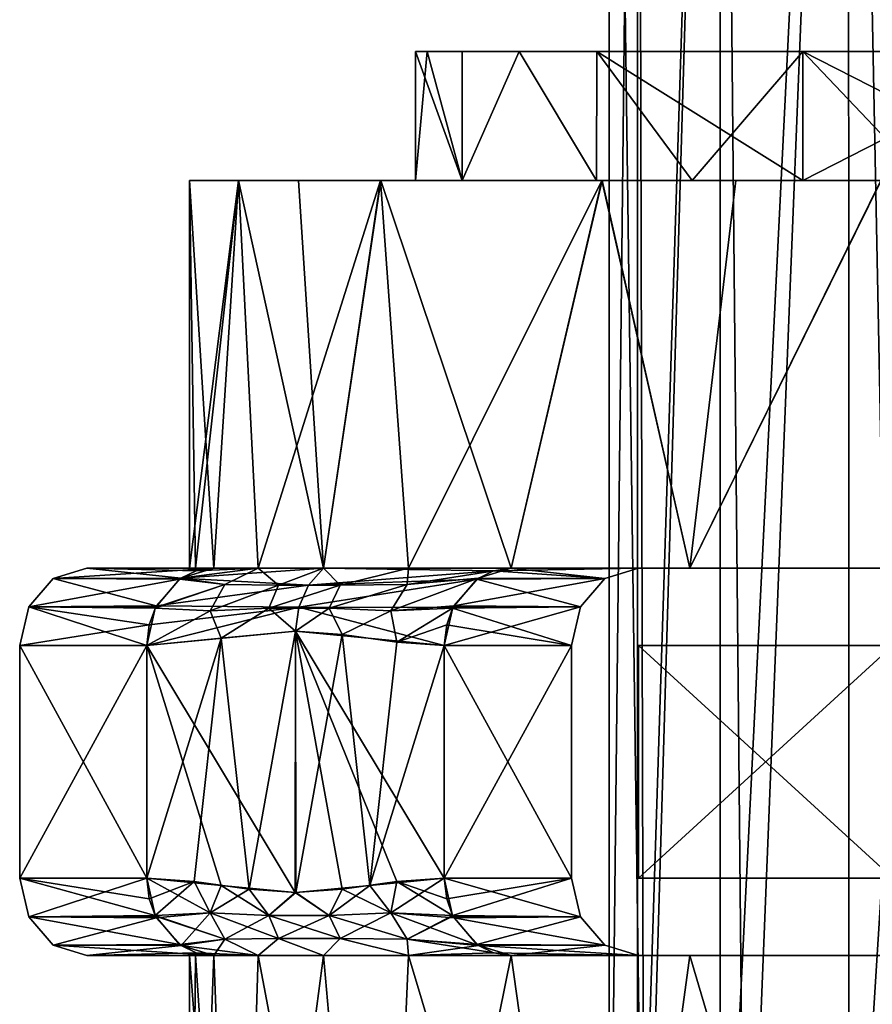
# Model space of a CAD drawing. Header units: millimetres. Extents: x -75 to 75, y -76 to 2.
# Tile 8 of 28: x -9.06 to -2.46, y -68.88 to -61.25. Entities that reach past the tile are written whole.
import ezdxf

# ---------------------------------------------------------------- set-up
doc = ezdxf.new("R2010")
doc.units = ezdxf.units.MM
doc.header["$LTSCALE"] = 65.185185
for name, color, linetype in [('100', 7, 'CONTINUOUS'), ('101', 7, 'CONTINUOUS'), ('102', 7, 'CONTINUOUS'), ('55', 7, 'CONTINUOUS'), ('56', 7, 'CONTINUOUS'), ('57', 7, 'CONTINUOUS'), ('58', 7, 'CONTINUOUS'), ('59', 7, 'CONTINUOUS'), ('60', 7, 'CONTINUOUS'), ('61', 7, 'CONTINUOUS'), ('62', 7, 'CONTINUOUS'), ('65', 7, 'CONTINUOUS'), ('66', 7, 'CONTINUOUS'), ('73', 7, 'CONTINUOUS'), ('74', 7, 'CONTINUOUS'), ('90', 7, 'CONTINUOUS'), ('91', 7, 'CONTINUOUS'), ('92', 7, 'CONTINUOUS'), ('93', 7, 'CONTINUOUS'), ('95', 7, 'CONTINUOUS'), ('96', 7, 'CONTINUOUS'), ('97', 7, 'CONTINUOUS'), ('98', 7, 'CONTINUOUS'), ('99', 7, 'CONTINUOUS')]:
    doc.layers.add(name, color=color, linetype=linetype)

msp = doc.modelspace()

# ---------------------------------------------------------------- linework, layer by layer
at = {"layer": '100', "color": 161, "linetype": 'Continuous', "true_color": 0x739eff}
for points in [[(-5.2572, -65.5, 23.8058), (-4.5322, -65.5804, 21.95), (-5.5127, -65.5775, 23.6583), (-5.2572, -65.5, 23.8058)], [(-4.5322, -65.5804, 21.95), (-5.2572, -65.5, 23.8058), (-4.2724, -65.5, 22.1), (-4.5322, -65.5804, 21.95)], [(-5.5127, -65.5775, 23.6583), (-4.5322, -65.5804, 21.95), (-5.7036, -65.7928, 23.5481), (-5.5127, -65.5775, 23.6583)], [(-4.5322, -65.5804, 21.95), (-4.7224, -65.8, 21.8402), (-5.7036, -65.7928, 23.5481), (-4.5322, -65.5804, 21.95)], [(-5.7121, -65.8099, 23.5432), (-4.792, -66.1, 21.8), (-5.7579, -65.9395, 23.5167), (-5.7121, -65.8099, 23.5432)], [(-5.7036, -65.7928, 23.5481), (-4.7224, -65.8, 21.8402), (-5.7121, -65.8099, 23.5432), (-5.7036, -65.7928, 23.5481)], [(-4.7224, -65.8, 21.8402), (-4.792, -66.1, 21.8), (-5.7121, -65.8099, 23.5432), (-4.7224, -65.8, 21.8402)], [(-4.792, -66.1, 21.8), (-5.7768, -66.1, 23.5058), (-5.7579, -65.9395, 23.5167), (-4.792, -66.1, 21.8)]]:
    msp.add_3dface(points, dxfattribs=at)
at = {"layer": '101', "color": 161, "linetype": 'Continuous', "true_color": 0x739eff}
for points in [[(-7.8154, -65.5775, 27.6467), (-7.2178, -65.5, 26.6776), (-7.4765, -65.6271, 26.8154), (-7.8154, -65.5775, 27.6467)], [(-7.6989, -65.5219, 27.714), (-7.2178, -65.5, 26.6776), (-7.8154, -65.5775, 27.6467), (-7.6989, -65.5219, 27.714)], [(-7.5599, -65.5, 27.7942), (-7.2178, -65.5, 26.6776), (-7.6989, -65.5219, 27.714), (-7.5599, -65.5, 27.7942)], [(-7.4765, -65.6271, 26.8154), (-7.2178, -65.5, 26.6776), (-7.059, -65.6332, 25.9738), (-7.4765, -65.6271, 26.8154)], [(-7.2178, -65.5, 26.6776), (-6.7117, -65.5, 25.625), (-7.059, -65.6332, 25.9738), (-7.2178, -65.5, 26.6776)], [(-7.059, -65.6332, 25.9738), (-6.7117, -65.5, 25.625), (-6.5832, -65.6332, 25.1497), (-7.059, -65.6332, 25.9738)], [(-6.7117, -65.5, 25.625), (-6.0532, -65.5, 24.6604), (-6.5832, -65.6332, 25.1497), (-6.7117, -65.5, 25.625)], [(-6.5832, -65.6332, 25.1497), (-6.0532, -65.5, 24.6604), (-6.0631, -65.6271, 24.3674), (-6.5832, -65.6332, 25.1497)], [(-5.2572, -65.5, 23.8058), (-5.5127, -65.5775, 23.6583), (-6.0631, -65.6271, 24.3674), (-5.2572, -65.5, 23.8058)], [(-6.0532, -65.5, 24.6604), (-5.2572, -65.5, 23.8058), (-6.0631, -65.6271, 24.3674), (-6.0532, -65.5, 24.6604)], [(-8.0125, -65.8052, 27.5329), (-7.4765, -65.6271, 26.8154), (-8.0148, -65.81, 27.5316), (-8.0125, -65.8052, 27.5329)], [(-8.0148, -65.81, 27.5316), (-7.4765, -65.6271, 26.8154), (-7.5886, -65.8302, 26.7335), (-8.0148, -65.81, 27.5316)], [(-7.826, -65.5846, 27.6406), (-7.4765, -65.6271, 26.8154), (-8.0125, -65.8052, 27.5329), (-7.826, -65.5846, 27.6406)], [(-7.8154, -65.5775, 27.6467), (-7.4765, -65.6271, 26.8154), (-7.826, -65.5846, 27.6406), (-7.8154, -65.5775, 27.6467)], [(-7.4765, -65.6271, 26.8154), (-7.059, -65.6332, 25.9738), (-7.5886, -65.8302, 26.7335), (-7.4765, -65.6271, 26.8154)], [(-6.6677, -65.8097, 25.1094), (-6.0631, -65.6271, 24.3674), (-6.1901, -65.8302, 24.3113), (-6.6677, -65.8097, 25.1094)], [(-6.5832, -65.6332, 25.1497), (-6.0631, -65.6271, 24.3674), (-6.6677, -65.8097, 25.1094), (-6.5832, -65.6332, 25.1497)], [(-5.5127, -65.5775, 23.6583), (-5.7036, -65.7928, 23.5481), (-6.1901, -65.8302, 24.3113), (-5.5127, -65.5775, 23.6583)], [(-6.0631, -65.6271, 24.3674), (-5.5127, -65.5775, 23.6583), (-6.1901, -65.8302, 24.3113), (-6.0631, -65.6271, 24.3674)], [(-7.5886, -65.8302, 26.7335), (-7.059, -65.6332, 25.9738), (-7.1361, -65.8097, 25.9208), (-7.5886, -65.8302, 26.7335)], [(-7.059, -65.6332, 25.9738), (-6.5832, -65.6332, 25.1497), (-7.1361, -65.8097, 25.9208), (-7.059, -65.6332, 25.9738)], [(-7.1361, -65.8097, 25.9208), (-6.5832, -65.6332, 25.1497), (-6.6677, -65.8097, 25.1094), (-7.1361, -65.8097, 25.9208)], [(-8.0796, -66.1, 27.4942), (-8.0148, -65.81, 27.5316), (-7.5886, -65.8302, 26.7335), (-8.0796, -66.1, 27.4942)], [(-7.5029, -66.0435, 26.4953), (-8.0796, -66.1, 27.4942), (-7.5886, -65.8302, 26.7335), (-7.5029, -66.0435, 26.4953)], [(-7.5029, -66.0435, 26.4953), (-7.5886, -65.8302, 26.7335), (-7.1361, -65.8097, 25.9208), (-7.5029, -66.0435, 26.4953)], [(-6.9296, -65.9874, 25.5025), (-7.5029, -66.0435, 26.4953), (-7.1361, -65.8097, 25.9208), (-6.9296, -65.9874, 25.5025)], [(-6.9296, -65.9874, 25.5025), (-7.1361, -65.8097, 25.9208), (-6.6677, -65.8097, 25.1094), (-6.9296, -65.9874, 25.5025)], [(-6.5679, -66.0137, 24.8759), (-6.9296, -65.9874, 25.5025), (-6.6677, -65.8097, 25.1094), (-6.5679, -66.0137, 24.8759)], [(-6.5679, -66.0137, 24.8759), (-6.6677, -65.8097, 25.1094), (-6.1901, -65.8302, 24.3113), (-6.5679, -66.0137, 24.8759)], [(-6.1431, -66.0732, 24.1401), (-6.5679, -66.0137, 24.8759), (-6.1901, -65.8302, 24.3113), (-6.1431, -66.0732, 24.1401)], [(-5.7036, -65.7928, 23.5481), (-5.7121, -65.8099, 23.5432), (-6.1901, -65.8302, 24.3113), (-5.7036, -65.7928, 23.5481)], [(-5.7121, -65.8099, 23.5432), (-6.1431, -66.0732, 24.1401), (-6.1901, -65.8302, 24.3113), (-5.7121, -65.8099, 23.5432)], [(-6.1431, -66.0732, 24.1401), (-5.7121, -65.8099, 23.5432), (-5.7579, -65.9395, 23.5167), (-6.1431, -66.0732, 24.1401)], [(-5.7768, -66.1, 23.5058), (-6.1431, -66.0732, 24.1401), (-5.7579, -65.9395, 23.5167), (-5.7768, -66.1, 23.5058)]]:
    msp.add_3dface(points, dxfattribs=at)
at = {"layer": '102', "color": 161, "linetype": 'Continuous', "true_color": 0x739eff}
for points in [[(-8.5448, -65.5, 29.5), (-7.8154, -65.5775, 27.6467), (-8.8046, -65.5804, 29.35), (-8.5448, -65.5, 29.5)], [(-7.5599, -65.5, 27.7942), (-7.6989, -65.5219, 27.714), (-8.5448, -65.5, 29.5), (-7.5599, -65.5, 27.7942)], [(-7.6989, -65.5219, 27.714), (-7.8154, -65.5775, 27.6467), (-8.5448, -65.5, 29.5), (-7.6989, -65.5219, 27.714)], [(-8.8046, -65.5804, 29.35), (-7.826, -65.5846, 27.6406), (-8.9948, -65.8, 29.2402), (-8.8046, -65.5804, 29.35)], [(-7.826, -65.5846, 27.6406), (-8.0125, -65.8052, 27.5329), (-8.9948, -65.8, 29.2402), (-7.826, -65.5846, 27.6406)], [(-7.8154, -65.5775, 27.6467), (-7.826, -65.5846, 27.6406), (-8.8046, -65.5804, 29.35), (-7.8154, -65.5775, 27.6467)], [(-8.0796, -66.1, 27.4942), (-9.0644, -66.1, 29.2), (-8.9948, -65.8, 29.2402), (-8.0796, -66.1, 27.4942)], [(-8.0125, -65.8052, 27.5329), (-8.0148, -65.81, 27.5316), (-8.9948, -65.8, 29.2402), (-8.0125, -65.8052, 27.5329)], [(-8.0148, -65.81, 27.5316), (-8.0796, -66.1, 27.4942), (-8.9948, -65.8, 29.2402), (-8.0148, -65.81, 27.5316)]]:
    msp.add_3dface(points, dxfattribs=at)
at = {"layer": '55', "color": 161, "linetype": 'Continuous', "true_color": 0x739eff}
for points in [[(-6, -62.5, 29.5), (-5.6381, -62.5, 31.5524), (-6, -61.5, 29.5), (-6, -62.5, 29.5)], [(-6, -61.5, 29.5), (-5.6381, -62.5, 31.5524), (-5.6382, -61.5, 31.5521), (-6, -61.5, 29.5)], [(-5.6382, -61.5, 31.5521), (-5.6381, -62.5, 31.5524), (-5.1956, -61.5, 32.501), (-5.6382, -61.5, 31.5521)], [(-5.6381, -62.5, 31.5524), (-4.5964, -62.5, 33.3565), (-5.1956, -61.5, 32.501), (-5.6381, -62.5, 31.5524)], [(-5.1956, -61.5, 32.501), (-4.5964, -62.5, 33.3565), (-4.5955, -61.5, 33.3577), (-5.1956, -61.5, 32.501)], [(-4.5964, -62.5, 33.3565), (-3, -62.5, 34.6962), (-4.5955, -61.5, 33.3577), (-4.5964, -62.5, 33.3565)], [(-4.5955, -61.5, 33.3577), (-3, -62.5, 34.6962), (-2.9994, -61.5, 34.6965), (-4.5955, -61.5, 33.3577)], [(-3, -62.5, 34.6962), (-2.0509, -62.5, 35.1386), (-2.9994, -61.5, 34.6965), (-3, -62.5, 34.6962)], [(-2.9994, -61.5, 34.6965), (-1.0405, -62.5, 35.4091), (-1.0404, -61.5, 35.4091), (-2.9994, -61.5, 34.6965)], [(-2.0509, -62.5, 35.1386), (-1.0405, -62.5, 35.4091), (-2.9994, -61.5, 34.6965), (-2.0509, -62.5, 35.1386)]]:
    msp.add_3dface(points, dxfattribs=at)
at = {"layer": '56', "color": 161, "linetype": 'Continuous', "true_color": 0x739eff}
for points in [[(-6, -62.5, 29.5), (-5.9086, -61.5, 28.4566), (-5.6382, -62.5, 27.448), (-6, -62.5, 29.5)], [(-6, -62.5, 29.5), (-6, -61.5, 29.5), (-5.9086, -61.5, 28.4566), (-6, -62.5, 29.5)], [(-5.9086, -61.5, 28.4566), (-5.6378, -61.5, 27.4469), (-5.6382, -62.5, 27.448), (-5.9086, -61.5, 28.4566)], [(-5.6382, -62.5, 27.448), (-5.1952, -61.5, 26.4984), (-4.5964, -62.5, 25.6435), (-5.6382, -62.5, 27.448)], [(-5.6378, -61.5, 27.4469), (-5.1952, -61.5, 26.4984), (-5.6382, -62.5, 27.448), (-5.6378, -61.5, 27.4469)], [(-5.1952, -61.5, 26.4984), (-4.5946, -61.5, 25.6413), (-4.5964, -62.5, 25.6435), (-5.1952, -61.5, 26.4984)], [(-4.5964, -62.5, 25.6435), (-4.5946, -61.5, 25.6413), (-3.8559, -62.5, 24.903), (-4.5964, -62.5, 25.6435)], [(-4.5946, -61.5, 25.6413), (-2.999, -61.5, 24.3033), (-3.8559, -62.5, 24.903), (-4.5946, -61.5, 25.6413)], [(-3.8559, -62.5, 24.903), (-2.999, -61.5, 24.3033), (-2.9985, -62.5, 24.303), (-3.8559, -62.5, 24.903)], [(-2.999, -61.5, 24.3033), (-1.0422, -61.5, 23.5912), (-2.9985, -62.5, 24.303), (-2.999, -61.5, 24.3033)], [(-2.9985, -62.5, 24.303), (-1.0422, -61.5, 23.5912), (-1.0414, -62.5, 23.5911), (-2.9985, -62.5, 24.303)]]:
    msp.add_3dface(points, dxfattribs=at)
at = {"layer": '57', "color": 161, "linetype": 'Continuous', "true_color": 0x739eff}
for points in [[(-7.7023, -65.5, 30.3582), (-7.5599, -65.5, 31.2058), (-7.75, -62.5, 29.5), (-7.7023, -65.5, 30.3582)], [(-7.75, -62.5, 29.5), (-7.5599, -65.5, 31.2058), (-7.3707, -62.5, 31.8947), (-7.75, -62.5, 29.5)], [(-7.75, -65.5, 29.5), (-7.7023, -65.5, 30.3582), (-7.75, -62.5, 29.5), (-7.75, -65.5, 29.5)], [(-7.3707, -62.5, 31.8947), (-7.5599, -65.5, 31.2058), (-6.7118, -65.5, 33.3749), (-7.3707, -62.5, 31.8947)], [(-6.9046, -62.5, 33.0198), (-7.3707, -62.5, 31.8947), (-6.7118, -65.5, 33.3749), (-6.9046, -62.5, 33.0198)], [(-6.2684, -62.5, 34.0574), (-6.9046, -62.5, 33.0198), (-6.7118, -65.5, 33.3749), (-6.2684, -62.5, 34.0574)], [(-5.2572, -65.5, 35.1942), (-6.2684, -62.5, 34.0574), (-6.7118, -65.5, 33.3749), (-5.2572, -65.5, 35.1942)], [(-4.5536, -62.5, 35.7712), (-6.2684, -62.5, 34.0574), (-5.2572, -65.5, 35.1942), (-4.5536, -62.5, 35.7712)], [(-3.875, -65.5, 36.2117), (-4.5536, -62.5, 35.7712), (-5.2572, -65.5, 35.1942), (-3.875, -65.5, 36.2117)], [(-2.3933, -62.5, 36.8712), (-4.5536, -62.5, 35.7712), (-3.875, -65.5, 36.2117), (-2.3933, -62.5, 36.8712)], [(-2.3027, -65.5, 36.9), (-2.3933, -62.5, 36.8712), (-3.875, -65.5, 36.2117), (-2.3027, -65.5, 36.9)]]:
    msp.add_3dface(points, dxfattribs=at)
at = {"layer": '58', "color": 161, "linetype": 'Continuous', "true_color": 0x739eff}
for points in [[(-7.75, -65.5, 29.5), (-7.75, -62.5, 29.5), (-7.3712, -62.5, 27.1067), (-7.75, -65.5, 29.5)], [(-7.75, -65.5, 29.5), (-7.3712, -62.5, 27.1067), (-7.7023, -65.5, 28.6418), (-7.75, -65.5, 29.5)], [(-7.7023, -65.5, 28.6418), (-7.3712, -62.5, 27.1067), (-7.5599, -65.5, 27.7942), (-7.7023, -65.5, 28.6418)], [(-7.5599, -65.5, 27.7942), (-7.3712, -62.5, 27.1067), (-7.2178, -65.5, 26.6776), (-7.5599, -65.5, 27.7942)], [(-7.3712, -62.5, 27.1067), (-6.2712, -62.5, 24.9464), (-7.2178, -65.5, 26.6776), (-7.3712, -62.5, 27.1067)], [(-7.2178, -65.5, 26.6776), (-6.2712, -62.5, 24.9464), (-6.7117, -65.5, 25.625), (-7.2178, -65.5, 26.6776)], [(-6.7117, -65.5, 25.625), (-6.2712, -62.5, 24.9464), (-6.0532, -65.5, 24.6604), (-6.7117, -65.5, 25.625)], [(-6.2712, -62.5, 24.9464), (-4.5574, -62.5, 23.2316), (-6.0532, -65.5, 24.6604), (-6.2712, -62.5, 24.9464)], [(-4.5574, -62.5, 23.2316), (-5.2572, -65.5, 23.8058), (-6.0532, -65.5, 24.6604), (-4.5574, -62.5, 23.2316)], [(-3.875, -65.5, 22.7883), (-5.2572, -65.5, 23.8058), (-4.5574, -62.5, 23.2316), (-3.875, -65.5, 22.7883)], [(-3.5198, -62.5, 22.5954), (-3.875, -65.5, 22.7883), (-4.5574, -62.5, 23.2316), (-3.5198, -62.5, 22.5954)], [(-2.3027, -65.5, 22.1), (-3.875, -65.5, 22.7883), (-2.3947, -62.5, 22.1293), (-2.3027, -65.5, 22.1)], [(-2.3947, -62.5, 22.1293), (-3.875, -65.5, 22.7883), (-3.5198, -62.5, 22.5954), (-2.3947, -62.5, 22.1293)]]:
    msp.add_3dface(points, dxfattribs=at)
at = {"layer": '59', "color": 161, "linetype": 'Continuous', "true_color": 0x739eff}
for points in [[(-4.2724, -66.1, 37.5), (-2.3027, -67.9, 37.5), (-2.3027, -66.1, 37.5), (-4.2724, -66.1, 37.5)], [(-4.2724, -67.9, 37.5), (-2.3027, -67.9, 37.5), (-4.2724, -66.1, 37.5), (-4.2724, -67.9, 37.5)]]:
    msp.add_3dface(points, dxfattribs=at)
at = {"layer": '60', "color": 161, "linetype": 'Continuous', "true_color": 0x739eff}
for points in [[(-8.0796, -66.1, 31.5058), (-6.9299, -68.0126, 33.497), (-6.9283, -65.9874, 33.4999), (-8.0796, -66.1, 31.5058)], [(-6.9299, -68.0126, 33.497), (-6.5678, -67.9863, 34.1242), (-6.9283, -65.9874, 33.4999), (-6.9299, -68.0126, 33.497)], [(-6.5678, -67.9863, 34.1242), (-6.1429, -67.9268, 34.8601), (-6.9283, -65.9874, 33.4999), (-6.5678, -67.9863, 34.1242)], [(-6.1429, -67.9268, 34.8601), (-5.7768, -67.9, 35.4942), (-6.9283, -65.9874, 33.4999), (-6.1429, -67.9268, 34.8601)], [(-5.7768, -67.9, 35.4942), (-5.7768, -66.1, 35.4942), (-6.9283, -65.9874, 33.4999), (-5.7768, -67.9, 35.4942)], [(-9.0644, -66.1, 29.8), (-8.0796, -67.9, 31.5058), (-8.0796, -66.1, 31.5058), (-9.0644, -66.1, 29.8)], [(-9.0644, -67.9, 29.8), (-8.0796, -67.9, 31.5058), (-9.0644, -66.1, 29.8), (-9.0644, -67.9, 29.8)], [(-8.0796, -67.9, 31.5058), (-7.5031, -67.9564, 32.5043), (-8.0796, -66.1, 31.5058), (-8.0796, -67.9, 31.5058)], [(-7.5031, -67.9564, 32.5043), (-6.9299, -68.0126, 33.497), (-8.0796, -66.1, 31.5058), (-7.5031, -67.9564, 32.5043)], [(-4.792, -67.9, 37.2), (-5.7768, -66.1, 35.4942), (-5.7768, -67.9, 35.4942), (-4.792, -67.9, 37.2)], [(-4.792, -66.1, 37.2), (-5.7768, -66.1, 35.4942), (-4.792, -67.9, 37.2), (-4.792, -66.1, 37.2)]]:
    msp.add_3dface(points, dxfattribs=at)
at = {"layer": '61', "color": 161, "linetype": 'Continuous', "true_color": 0x739eff}
for points in [[(-6.9296, -65.9874, 25.5025), (-7.2886, -67.9863, 26.1242), (-7.5029, -66.0435, 26.4953), (-6.9296, -65.9874, 25.5025)], [(-6.9265, -68.0126, 25.497), (-7.2886, -67.9863, 26.1242), (-6.9296, -65.9874, 25.5025), (-6.9265, -68.0126, 25.497)], [(-6.5679, -66.0137, 24.8759), (-6.9265, -68.0126, 25.497), (-6.9296, -65.9874, 25.5025), (-6.5679, -66.0137, 24.8759)], [(-6.3533, -67.9564, 24.5043), (-6.9265, -68.0126, 25.497), (-6.5679, -66.0137, 24.8759), (-6.3533, -67.9564, 24.5043)], [(-6.1431, -66.0732, 24.1401), (-6.3533, -67.9564, 24.5043), (-6.5679, -66.0137, 24.8759), (-6.1431, -66.0732, 24.1401)], [(-7.7135, -67.9268, 26.8601), (-8.0796, -67.9, 27.4942), (-7.5029, -66.0435, 26.4953), (-7.7135, -67.9268, 26.8601)], [(-7.5029, -66.0435, 26.4953), (-8.0796, -67.9, 27.4942), (-8.0796, -66.1, 27.4942), (-7.5029, -66.0435, 26.4953)], [(-7.2886, -67.9863, 26.1242), (-7.7135, -67.9268, 26.8601), (-7.5029, -66.0435, 26.4953), (-7.2886, -67.9863, 26.1242)], [(-5.7768, -66.1, 23.5058), (-6.3533, -67.9564, 24.5043), (-6.1431, -66.0732, 24.1401), (-5.7768, -66.1, 23.5058)], [(-9.0644, -67.9, 29.2), (-9.0644, -66.1, 29.2), (-8.0796, -66.1, 27.4942), (-9.0644, -67.9, 29.2)], [(-8.0796, -67.9, 27.4942), (-9.0644, -67.9, 29.2), (-8.0796, -66.1, 27.4942), (-8.0796, -67.9, 27.4942)], [(-5.7768, -67.9, 23.5058), (-6.3533, -67.9564, 24.5043), (-5.7768, -66.1, 23.5058), (-5.7768, -67.9, 23.5058)], [(-4.792, -67.9, 21.8), (-5.7768, -67.9, 23.5058), (-4.792, -66.1, 21.8), (-4.792, -67.9, 21.8)], [(-4.792, -66.1, 21.8), (-5.7768, -67.9, 23.5058), (-5.7768, -66.1, 23.5058), (-4.792, -66.1, 21.8)]]:
    msp.add_3dface(points, dxfattribs=at)
at = {"layer": '62', "color": 161, "linetype": 'Continuous', "true_color": 0x739eff}
for points in [[(-2.3027, -67.9, 21.5), (-4.2724, -67.9, 21.5), (-2.3027, -66.1, 21.5), (-2.3027, -67.9, 21.5)], [(-4.2724, -67.9, 21.5), (-4.2724, -66.1, 21.5), (-2.3027, -66.1, 21.5), (-4.2724, -67.9, 21.5)]]:
    msp.add_3dface(points, dxfattribs=at)
at = {"layer": '65', "color": 161, "linetype": 'Continuous', "true_color": 0x739eff}
for points in [[(-7.75, -73.5, 29.5), (-7.3707, -73.5, 31.8949), (-7.75, -68.5, 29.5), (-7.75, -73.5, 29.5)], [(-7.75, -68.5, 29.5), (-7.3707, -73.5, 31.8949), (-7.7023, -68.5, 30.3582), (-7.75, -68.5, 29.5)], [(-7.7023, -68.5, 30.3582), (-7.3707, -73.5, 31.8949), (-7.5599, -68.5, 31.2058), (-7.7023, -68.5, 30.3582)], [(-7.5599, -68.5, 31.2058), (-7.3707, -73.5, 31.8949), (-7.2178, -68.5, 32.3224), (-7.5599, -68.5, 31.2058)], [(-7.3707, -73.5, 31.8949), (-6.2699, -73.5, 34.0553), (-7.2178, -68.5, 32.3224), (-7.3707, -73.5, 31.8949)], [(-7.2178, -68.5, 32.3224), (-6.2699, -73.5, 34.0553), (-6.7117, -68.5, 33.375), (-7.2178, -68.5, 32.3224)], [(-6.7117, -68.5, 33.375), (-6.2699, -73.5, 34.0553), (-6.0532, -68.5, 34.3396), (-6.7117, -68.5, 33.375)], [(-6.2699, -73.5, 34.0553), (-4.5553, -73.5, 35.7699), (-6.0532, -68.5, 34.3396), (-6.2699, -73.5, 34.0553)], [(-6.0532, -68.5, 34.3396), (-4.5553, -73.5, 35.7699), (-5.2572, -68.5, 35.1942), (-6.0532, -68.5, 34.3396)], [(-5.2572, -68.5, 35.1942), (-4.5553, -73.5, 35.7699), (-3.875, -68.5, 36.2117), (-5.2572, -68.5, 35.1942)], [(-4.5553, -73.5, 35.7699), (-2.3949, -73.5, 36.8707), (-3.875, -68.5, 36.2117), (-4.5553, -73.5, 35.7699)], [(-3.875, -68.5, 36.2117), (-2.3949, -73.5, 36.8707), (-2.3027, -68.5, 36.9), (-3.875, -68.5, 36.2117)]]:
    msp.add_3dface(points, dxfattribs=at)
at = {"layer": '66', "color": 161, "linetype": 'Continuous', "true_color": 0x739eff}
for points in [[(-7.5599, -68.5, 27.7942), (-7.75, -73.5, 29.5), (-7.7023, -68.5, 28.6418), (-7.5599, -68.5, 27.7942)], [(-7.3707, -73.5, 27.1051), (-7.75, -73.5, 29.5), (-7.5599, -68.5, 27.7942), (-7.3707, -73.5, 27.1051)], [(-7.75, -73.5, 29.5), (-7.75, -68.5, 29.5), (-7.7023, -68.5, 28.6418), (-7.75, -73.5, 29.5)], [(-7.2178, -68.5, 26.6776), (-7.3707, -73.5, 27.1051), (-7.5599, -68.5, 27.7942), (-7.2178, -68.5, 26.6776)], [(-6.7117, -68.5, 25.625), (-7.3707, -73.5, 27.1051), (-7.2178, -68.5, 26.6776), (-6.7117, -68.5, 25.625)], [(-6.2699, -73.5, 24.9447), (-7.3707, -73.5, 27.1051), (-6.7117, -68.5, 25.625), (-6.2699, -73.5, 24.9447)], [(-6.0532, -68.5, 24.6604), (-6.2699, -73.5, 24.9447), (-6.7117, -68.5, 25.625), (-6.0532, -68.5, 24.6604)], [(-5.2572, -68.5, 23.8058), (-6.2699, -73.5, 24.9447), (-6.0532, -68.5, 24.6604), (-5.2572, -68.5, 23.8058)], [(-4.5553, -73.5, 23.2301), (-6.2699, -73.5, 24.9447), (-5.2572, -68.5, 23.8058), (-4.5553, -73.5, 23.2301)], [(-3.875, -68.5, 22.7883), (-4.5553, -73.5, 23.2301), (-5.2572, -68.5, 23.8058), (-3.875, -68.5, 22.7883)], [(-2.3949, -73.5, 22.1293), (-4.5553, -73.5, 23.2301), (-3.875, -68.5, 22.7883), (-2.3949, -73.5, 22.1293)], [(-2.3027, -68.5, 22.1), (-2.3949, -73.5, 22.1293), (-3.875, -68.5, 22.7883), (-2.3027, -68.5, 22.1)]]:
    msp.add_3dface(points, dxfattribs=at)
at = {"layer": '73', "color": 161, "linetype": 'Continuous', "true_color": 0x739eff}
for points in [[(-4.5, -72, 29.5), (-4.2799, -52, 30.8902), (-4.2797, -72, 30.8906), (-4.5, -72, 29.5)], [(-4.5, -52, 29.5), (-4.2799, -52, 30.8902), (-4.5, -72, 29.5), (-4.5, -52, 29.5)], [(-4.2799, -52, 30.8902), (-3.641, -52, 32.1445), (-4.2797, -72, 30.8906), (-4.2799, -52, 30.8902)], [(-4.2797, -72, 30.8906), (-3.641, -52, 32.1445), (-3.6401, -72, 32.1457), (-4.2797, -72, 30.8906)], [(-3.641, -52, 32.1445), (-2.6457, -52, 33.1401), (-3.6401, -72, 32.1457), (-3.641, -52, 32.1445)], [(-3.6401, -72, 32.1457), (-2.6457, -52, 33.1401), (-2.6445, -72, 33.141), (-3.6401, -72, 32.1457)], [(-2.6457, -52, 33.1401), (-1.3906, -52, 33.7797), (-2.6445, -72, 33.141), (-2.6457, -52, 33.1401)], [(-2.6445, -72, 33.141), (-1.3906, -52, 33.7797), (-1.3903, -72, 33.7799), (-2.6445, -72, 33.141)]]:
    msp.add_3dface(points, dxfattribs=at)
at = {"layer": '74', "color": 161, "linetype": 'Continuous', "true_color": 0x739eff}
for points in [[(-4.5, -52, 29.5), (-4.5, -72, 29.5), (-4.2284, -72, 27.9602), (-4.5, -52, 29.5)], [(-4.2797, -52, 28.1094), (-4.5, -52, 29.5), (-4.2284, -72, 27.9602), (-4.2797, -52, 28.1094)], [(-3.6401, -52, 26.8543), (-4.2797, -52, 28.1094), (-4.2284, -72, 27.9602), (-3.6401, -52, 26.8543)], [(-3.4464, -72, 26.6064), (-3.6401, -52, 26.8543), (-4.2284, -72, 27.9602), (-3.4464, -72, 26.6064)], [(-2.6445, -52, 25.859), (-3.6401, -52, 26.8543), (-3.4464, -72, 26.6064), (-2.6445, -52, 25.859)], [(-2.2495, -72, 25.6026), (-2.6445, -52, 25.859), (-3.4464, -72, 26.6064), (-2.2495, -72, 25.6026)], [(-1.3902, -52, 25.2201), (-2.6445, -52, 25.859), (-2.2495, -72, 25.6026), (-1.3902, -52, 25.2201)]]:
    msp.add_3dface(points, dxfattribs=at)
at = {"layer": '90', "color": 161, "linetype": 'Continuous', "true_color": 0x739eff}
for points in [[(-4.792, -67.9, 37.2), (-5.7768, -67.9, 35.4942), (-5.7579, -68.0605, 35.4833), (-4.792, -67.9, 37.2)], [(-5.712, -68.1903, 35.4567), (-4.792, -67.9, 37.2), (-5.7579, -68.0605, 35.4833), (-5.712, -68.1903, 35.4567)], [(-4.7224, -68.2, 37.1598), (-4.792, -67.9, 37.2), (-5.712, -68.1903, 35.4567), (-4.7224, -68.2, 37.1598)], [(-5.7036, -68.2072, 35.4519), (-4.7224, -68.2, 37.1598), (-5.712, -68.1903, 35.4567), (-5.7036, -68.2072, 35.4519)], [(-4.5322, -68.4196, 37.05), (-4.7224, -68.2, 37.1598), (-5.7036, -68.2072, 35.4519), (-4.5322, -68.4196, 37.05)], [(-5.5125, -68.4226, 35.3416), (-4.5322, -68.4196, 37.05), (-5.7036, -68.2072, 35.4519), (-5.5125, -68.4226, 35.3416)], [(-5.2572, -68.5, 35.1942), (-4.5322, -68.4196, 37.05), (-5.5125, -68.4226, 35.3416), (-5.2572, -68.5, 35.1942)], [(-4.5322, -68.4196, 37.05), (-5.2572, -68.5, 35.1942), (-4.2724, -68.5, 36.9), (-4.5322, -68.4196, 37.05)]]:
    msp.add_3dface(points, dxfattribs=at)
at = {"layer": '91', "color": 161, "linetype": 'Continuous', "true_color": 0x739eff}
for points in [[(-5.7768, -67.9, 23.5058), (-4.7224, -68.2, 21.8402), (-5.712, -68.1903, 23.5432), (-5.7768, -67.9, 23.5058)], [(-5.7768, -67.9, 23.5058), (-4.792, -67.9, 21.8), (-4.7224, -68.2, 21.8402), (-5.7768, -67.9, 23.5058)], [(-5.712, -68.1903, 23.5432), (-4.7224, -68.2, 21.8402), (-5.7098, -68.1948, 23.5445), (-5.712, -68.1903, 23.5432)], [(-5.7098, -68.1948, 23.5445), (-4.7224, -68.2, 21.8402), (-5.5233, -68.4154, 23.6522), (-5.7098, -68.1948, 23.5445)], [(-4.7224, -68.2, 21.8402), (-4.5322, -68.4196, 21.95), (-5.5233, -68.4154, 23.6522), (-4.7224, -68.2, 21.8402)], [(-5.5233, -68.4154, 23.6522), (-4.5322, -68.4196, 21.95), (-5.5125, -68.4226, 23.6584), (-5.5233, -68.4154, 23.6522)], [(-4.5322, -68.4196, 21.95), (-4.2724, -68.5, 22.1), (-5.5125, -68.4226, 23.6584), (-4.5322, -68.4196, 21.95)], [(-5.5125, -68.4226, 23.6584), (-4.2724, -68.5, 22.1), (-5.3962, -68.4781, 23.7256), (-5.5125, -68.4226, 23.6584)], [(-4.2724, -68.5, 22.1), (-5.2572, -68.5, 23.8058), (-5.3962, -68.4781, 23.7256), (-4.2724, -68.5, 22.1)]]:
    msp.add_3dface(points, dxfattribs=at)
at = {"layer": '92', "color": 161, "linetype": 'Continuous', "true_color": 0x739eff}
for points in [[(-7.5031, -67.9564, 32.5043), (-8.0796, -67.9, 31.5058), (-7.5886, -68.17, 32.2664), (-7.5031, -67.9564, 32.5043)], [(-8.0796, -67.9, 31.5058), (-8.0147, -68.1903, 31.4683), (-7.5886, -68.17, 32.2664), (-8.0796, -67.9, 31.5058)], [(-5.7768, -67.9, 35.4942), (-6.1429, -67.9268, 34.8601), (-5.7579, -68.0605, 35.4833), (-5.7768, -67.9, 35.4942)], [(-7.5031, -67.9564, 32.5043), (-7.5886, -68.17, 32.2664), (-7.1362, -68.1905, 33.079), (-7.5031, -67.9564, 32.5043)], [(-6.9299, -68.0126, 33.497), (-7.5031, -67.9564, 32.5043), (-7.1362, -68.1905, 33.079), (-6.9299, -68.0126, 33.497)], [(-6.5678, -67.9863, 34.1242), (-6.9299, -68.0126, 33.497), (-6.6677, -68.1905, 33.8904), (-6.5678, -67.9863, 34.1242)], [(-6.5678, -67.9863, 34.1242), (-6.6677, -68.1905, 33.8904), (-6.1901, -68.17, 34.6886), (-6.5678, -67.9863, 34.1242)], [(-6.1429, -67.9268, 34.8601), (-6.5678, -67.9863, 34.1242), (-6.1901, -68.17, 34.6886), (-6.1429, -67.9268, 34.8601)], [(-5.712, -68.1903, 35.4567), (-6.1429, -67.9268, 34.8601), (-6.1901, -68.17, 34.6886), (-5.712, -68.1903, 35.4567)], [(-6.1429, -67.9268, 34.8601), (-5.712, -68.1903, 35.4567), (-5.7579, -68.0605, 35.4833), (-6.1429, -67.9268, 34.8601)], [(-6.9299, -68.0126, 33.497), (-7.1362, -68.1905, 33.079), (-6.6677, -68.1905, 33.8904), (-6.9299, -68.0126, 33.497)], [(-8.0147, -68.1903, 31.4683), (-7.4764, -68.3731, 32.1844), (-7.5886, -68.17, 32.2664), (-8.0147, -68.1903, 31.4683)], [(-8.0125, -68.1948, 31.4671), (-7.4764, -68.3731, 32.1844), (-8.0147, -68.1903, 31.4683), (-8.0125, -68.1948, 31.4671)], [(-7.826, -68.4154, 31.3594), (-7.4764, -68.3731, 32.1844), (-8.0125, -68.1948, 31.4671), (-7.826, -68.4154, 31.3594)], [(-7.5886, -68.17, 32.2664), (-7.059, -68.3669, 33.026), (-7.1362, -68.1905, 33.079), (-7.5886, -68.17, 32.2664)], [(-7.4764, -68.3731, 32.1844), (-7.059, -68.3669, 33.026), (-7.5886, -68.17, 32.2664), (-7.4764, -68.3731, 32.1844)], [(-7.1362, -68.1905, 33.079), (-6.5832, -68.3669, 33.8501), (-6.6677, -68.1905, 33.8904), (-7.1362, -68.1905, 33.079)], [(-7.059, -68.3669, 33.026), (-6.5832, -68.3669, 33.8501), (-7.1362, -68.1905, 33.079), (-7.059, -68.3669, 33.026)], [(-6.6677, -68.1905, 33.8904), (-6.0631, -68.3731, 34.6324), (-6.1901, -68.17, 34.6886), (-6.6677, -68.1905, 33.8904)], [(-6.5832, -68.3669, 33.8501), (-6.0631, -68.3731, 34.6324), (-6.6677, -68.1905, 33.8904), (-6.5832, -68.3669, 33.8501)], [(-5.7036, -68.2072, 35.4519), (-5.712, -68.1903, 35.4567), (-6.1901, -68.17, 34.6886), (-5.7036, -68.2072, 35.4519)], [(-6.0631, -68.3731, 34.6324), (-5.5125, -68.4226, 35.3416), (-6.1901, -68.17, 34.6886), (-6.0631, -68.3731, 34.6324)], [(-5.5125, -68.4226, 35.3416), (-5.7036, -68.2072, 35.4519), (-6.1901, -68.17, 34.6886), (-5.5125, -68.4226, 35.3416)], [(-7.8152, -68.4226, 31.3531), (-7.4764, -68.3731, 32.1844), (-7.826, -68.4154, 31.3594), (-7.8152, -68.4226, 31.3531)], [(-7.8152, -68.4226, 31.3531), (-7.2178, -68.5, 32.3224), (-7.4764, -68.3731, 32.1844), (-7.8152, -68.4226, 31.3531)], [(-7.4764, -68.3731, 32.1844), (-7.2178, -68.5, 32.3224), (-7.059, -68.3669, 33.026), (-7.4764, -68.3731, 32.1844)], [(-7.2178, -68.5, 32.3224), (-6.7117, -68.5, 33.375), (-7.059, -68.3669, 33.026), (-7.2178, -68.5, 32.3224)], [(-7.059, -68.3669, 33.026), (-6.7117, -68.5, 33.375), (-6.5832, -68.3669, 33.8501), (-7.059, -68.3669, 33.026)], [(-6.7117, -68.5, 33.375), (-6.0532, -68.5, 34.3396), (-6.5832, -68.3669, 33.8501), (-6.7117, -68.5, 33.375)], [(-6.5832, -68.3669, 33.8501), (-6.0532, -68.5, 34.3396), (-6.0631, -68.3731, 34.6324), (-6.5832, -68.3669, 33.8501)], [(-5.2572, -68.5, 35.1942), (-5.5125, -68.4226, 35.3416), (-6.0631, -68.3731, 34.6324), (-5.2572, -68.5, 35.1942)], [(-6.0532, -68.5, 34.3396), (-5.2572, -68.5, 35.1942), (-6.0631, -68.3731, 34.6324), (-6.0532, -68.5, 34.3396)], [(-7.6989, -68.4781, 31.286), (-7.2178, -68.5, 32.3224), (-7.8152, -68.4226, 31.3531), (-7.6989, -68.4781, 31.286)], [(-7.5599, -68.5, 31.2058), (-7.2178, -68.5, 32.3224), (-7.6989, -68.4781, 31.286), (-7.5599, -68.5, 31.2058)]]:
    msp.add_3dface(points, dxfattribs=at)
at = {"layer": '93', "color": 161, "linetype": 'Continuous', "true_color": 0x739eff}
for points in [[(-8.0796, -67.9, 27.4942), (-7.7135, -67.9268, 26.8601), (-8.0606, -68.0605, 27.5051), (-8.0796, -67.9, 27.4942)], [(-6.3533, -67.9564, 24.5043), (-5.7768, -67.9, 23.5058), (-6.19, -68.17, 24.3113), (-6.3533, -67.9564, 24.5043)], [(-5.7768, -67.9, 23.5058), (-5.712, -68.1903, 23.5432), (-6.19, -68.17, 24.3113), (-5.7768, -67.9, 23.5058)], [(-8.0606, -68.0605, 27.5051), (-7.7135, -67.9268, 26.8601), (-8.0147, -68.1903, 27.5317), (-8.0606, -68.0605, 27.5051)], [(-8.0147, -68.1903, 27.5317), (-7.7135, -67.9268, 26.8601), (-7.5885, -68.17, 26.7335), (-8.0147, -68.1903, 27.5317)], [(-7.7135, -67.9268, 26.8601), (-7.2886, -67.9863, 26.1242), (-7.5885, -68.17, 26.7335), (-7.7135, -67.9268, 26.8601)], [(-7.5885, -68.17, 26.7335), (-7.2886, -67.9863, 26.1242), (-7.1361, -68.1905, 25.9208), (-7.5885, -68.17, 26.7335)], [(-7.2886, -67.9863, 26.1242), (-6.9265, -68.0126, 25.497), (-7.1361, -68.1905, 25.9208), (-7.2886, -67.9863, 26.1242)], [(-6.9265, -68.0126, 25.497), (-6.3533, -67.9564, 24.5043), (-6.6676, -68.1905, 25.1094), (-6.9265, -68.0126, 25.497)], [(-6.6676, -68.1905, 25.1094), (-6.3533, -67.9564, 24.5043), (-6.19, -68.17, 24.3113), (-6.6676, -68.1905, 25.1094)], [(-7.1361, -68.1905, 25.9208), (-6.9265, -68.0126, 25.497), (-6.6676, -68.1905, 25.1094), (-7.1361, -68.1905, 25.9208)], [(-8.0147, -68.1903, 27.5317), (-7.5885, -68.17, 26.7335), (-8.0063, -68.2072, 27.5365), (-8.0147, -68.1903, 27.5317)], [(-8.0063, -68.2072, 27.5365), (-7.5885, -68.17, 26.7335), (-7.8152, -68.4226, 27.6469), (-8.0063, -68.2072, 27.5365)], [(-7.8152, -68.4226, 27.6469), (-7.5885, -68.17, 26.7335), (-7.4763, -68.3731, 26.8155), (-7.8152, -68.4226, 27.6469)], [(-7.5885, -68.17, 26.7335), (-7.1361, -68.1905, 25.9208), (-7.4763, -68.3731, 26.8155), (-7.5885, -68.17, 26.7335)], [(-7.4763, -68.3731, 26.8155), (-7.1361, -68.1905, 25.9208), (-7.0589, -68.3669, 25.9739), (-7.4763, -68.3731, 26.8155)], [(-7.1361, -68.1905, 25.9208), (-6.6676, -68.1905, 25.1094), (-7.0589, -68.3669, 25.9739), (-7.1361, -68.1905, 25.9208)], [(-7.0589, -68.3669, 25.9739), (-6.6676, -68.1905, 25.1094), (-6.5831, -68.3669, 25.1497), (-7.0589, -68.3669, 25.9739)], [(-6.6676, -68.1905, 25.1094), (-6.19, -68.17, 24.3113), (-6.5831, -68.3669, 25.1497), (-6.6676, -68.1905, 25.1094)], [(-6.5831, -68.3669, 25.1497), (-6.19, -68.17, 24.3113), (-6.063, -68.3731, 24.3675), (-6.5831, -68.3669, 25.1497)], [(-6.19, -68.17, 24.3113), (-5.712, -68.1903, 23.5432), (-6.063, -68.3731, 24.3675), (-6.19, -68.17, 24.3113)], [(-5.712, -68.1903, 23.5432), (-5.7098, -68.1948, 23.5445), (-6.063, -68.3731, 24.3675), (-5.712, -68.1903, 23.5432)], [(-5.7098, -68.1948, 23.5445), (-5.5233, -68.4154, 23.6522), (-6.063, -68.3731, 24.3675), (-5.7098, -68.1948, 23.5445)], [(-7.5599, -68.5, 27.7942), (-7.8152, -68.4226, 27.6469), (-7.4763, -68.3731, 26.8155), (-7.5599, -68.5, 27.7942)], [(-7.2178, -68.5, 26.6776), (-7.5599, -68.5, 27.7942), (-7.4763, -68.3731, 26.8155), (-7.2178, -68.5, 26.6776)], [(-7.2178, -68.5, 26.6776), (-7.4763, -68.3731, 26.8155), (-7.0589, -68.3669, 25.9739), (-7.2178, -68.5, 26.6776)], [(-6.7117, -68.5, 25.625), (-7.2178, -68.5, 26.6776), (-7.0589, -68.3669, 25.9739), (-6.7117, -68.5, 25.625)], [(-6.7117, -68.5, 25.625), (-7.0589, -68.3669, 25.9739), (-6.5831, -68.3669, 25.1497), (-6.7117, -68.5, 25.625)], [(-6.0532, -68.5, 24.6604), (-6.7117, -68.5, 25.625), (-6.5831, -68.3669, 25.1497), (-6.0532, -68.5, 24.6604)], [(-6.0532, -68.5, 24.6604), (-6.5831, -68.3669, 25.1497), (-6.063, -68.3731, 24.3675), (-6.0532, -68.5, 24.6604)], [(-5.5233, -68.4154, 23.6522), (-5.5125, -68.4226, 23.6584), (-6.063, -68.3731, 24.3675), (-5.5233, -68.4154, 23.6522)], [(-5.5125, -68.4226, 23.6584), (-6.0532, -68.5, 24.6604), (-6.063, -68.3731, 24.3675), (-5.5125, -68.4226, 23.6584)], [(-6.0532, -68.5, 24.6604), (-5.5125, -68.4226, 23.6584), (-5.3962, -68.4781, 23.7256), (-6.0532, -68.5, 24.6604)], [(-5.2572, -68.5, 23.8058), (-6.0532, -68.5, 24.6604), (-5.3962, -68.4781, 23.7256), (-5.2572, -68.5, 23.8058)]]:
    msp.add_3dface(points, dxfattribs=at)
at = {"layer": '95', "color": 161, "linetype": 'Continuous', "true_color": 0x739eff}
for points in [[(-5.5233, -65.5846, 35.3478), (-4.5322, -65.5804, 37.05), (-5.3962, -65.5219, 35.2744), (-5.5233, -65.5846, 35.3478)], [(-4.5322, -65.5804, 37.05), (-4.2724, -65.5, 36.9), (-5.3962, -65.5219, 35.2744), (-4.5322, -65.5804, 37.05)], [(-4.2724, -65.5, 36.9), (-5.2572, -65.5, 35.1942), (-5.3962, -65.5219, 35.2744), (-4.2724, -65.5, 36.9)], [(-5.7098, -65.8052, 35.4555), (-4.7224, -65.8, 37.1598), (-5.5233, -65.5846, 35.3478), (-5.7098, -65.8052, 35.4555)], [(-4.7224, -65.8, 37.1598), (-4.5322, -65.5804, 37.05), (-5.5233, -65.5846, 35.3478), (-4.7224, -65.8, 37.1598)], [(-5.7768, -66.1, 35.4942), (-4.7224, -65.8, 37.1598), (-5.7098, -65.8052, 35.4555), (-5.7768, -66.1, 35.4942)], [(-5.7768, -66.1, 35.4942), (-4.792, -66.1, 37.2), (-4.7224, -65.8, 37.1598), (-5.7768, -66.1, 35.4942)]]:
    msp.add_3dface(points, dxfattribs=at)
at = {"layer": '96', "color": 161, "linetype": 'Continuous', "true_color": 0x739eff}
for points in [[(-8.0796, -67.9, 31.5058), (-9.0644, -67.9, 29.8), (-8.9948, -68.2, 29.7598), (-8.0796, -67.9, 31.5058)], [(-8.0147, -68.1903, 31.4683), (-8.0796, -67.9, 31.5058), (-8.9948, -68.2, 29.7598), (-8.0147, -68.1903, 31.4683)], [(-8.0125, -68.1948, 31.4671), (-8.0147, -68.1903, 31.4683), (-8.9948, -68.2, 29.7598), (-8.0125, -68.1948, 31.4671)], [(-7.826, -68.4154, 31.3594), (-8.0125, -68.1948, 31.4671), (-8.9948, -68.2, 29.7598), (-7.826, -68.4154, 31.3594)], [(-8.8046, -68.4196, 29.65), (-7.826, -68.4154, 31.3594), (-8.9948, -68.2, 29.7598), (-8.8046, -68.4196, 29.65)], [(-7.8152, -68.4226, 31.3531), (-7.826, -68.4154, 31.3594), (-8.8046, -68.4196, 29.65), (-7.8152, -68.4226, 31.3531)], [(-8.5448, -68.5, 29.5), (-7.8152, -68.4226, 31.3531), (-8.8046, -68.4196, 29.65), (-8.5448, -68.5, 29.5)], [(-7.6989, -68.4781, 31.286), (-7.8152, -68.4226, 31.3531), (-8.5448, -68.5, 29.5), (-7.6989, -68.4781, 31.286)], [(-7.5599, -68.5, 31.2058), (-7.6989, -68.4781, 31.286), (-8.5448, -68.5, 29.5), (-7.5599, -68.5, 31.2058)]]:
    msp.add_3dface(points, dxfattribs=at)
at = {"layer": '97', "color": 161, "linetype": 'Continuous', "true_color": 0x739eff}
for points in [[(-9.0644, -67.9, 29.2), (-8.0796, -67.9, 27.4942), (-8.0606, -68.0605, 27.5051), (-9.0644, -67.9, 29.2)], [(-9.0644, -67.9, 29.2), (-8.0606, -68.0605, 27.5051), (-8.0147, -68.1903, 27.5317), (-9.0644, -67.9, 29.2)], [(-9.0644, -67.9, 29.2), (-8.0147, -68.1903, 27.5317), (-8.9948, -68.2, 29.2402), (-9.0644, -67.9, 29.2)], [(-8.0147, -68.1903, 27.5317), (-8.0063, -68.2072, 27.5365), (-8.9948, -68.2, 29.2402), (-8.0147, -68.1903, 27.5317)], [(-8.9948, -68.2, 29.2402), (-8.0063, -68.2072, 27.5365), (-8.8046, -68.4196, 29.35), (-8.9948, -68.2, 29.2402)], [(-8.0063, -68.2072, 27.5365), (-7.8152, -68.4226, 27.6469), (-8.8046, -68.4196, 29.35), (-8.0063, -68.2072, 27.5365)], [(-7.8152, -68.4226, 27.6469), (-7.5599, -68.5, 27.7942), (-8.8046, -68.4196, 29.35), (-7.8152, -68.4226, 27.6469)], [(-8.8046, -68.4196, 29.35), (-7.5599, -68.5, 27.7942), (-8.5448, -68.5, 29.5), (-8.8046, -68.4196, 29.35)]]:
    msp.add_3dface(points, dxfattribs=at)
at = {"layer": '98', "color": 161, "linetype": 'Continuous', "true_color": 0x739eff}
for points in [[(-6.7118, -65.5, 33.3749), (-7.5599, -65.5, 31.2058), (-7.8153, -65.5774, 31.3532), (-6.7118, -65.5, 33.3749)], [(-6.8271, -65.6316, 33.4415), (-6.7118, -65.5, 33.3749), (-7.8153, -65.5774, 31.3532), (-6.8271, -65.6316, 33.4415)], [(-5.3962, -65.5219, 35.2744), (-6.7118, -65.5, 33.3749), (-6.8271, -65.6316, 33.4415), (-5.3962, -65.5219, 35.2744)], [(-5.5233, -65.5846, 35.3478), (-5.3962, -65.5219, 35.2744), (-6.8271, -65.6316, 33.4415), (-5.5233, -65.5846, 35.3478)], [(-5.2572, -65.5, 35.1942), (-6.7118, -65.5, 33.3749), (-5.3962, -65.5219, 35.2744), (-5.2572, -65.5, 35.1942)], [(-8.0063, -65.7928, 31.4635), (-6.8271, -65.6316, 33.4415), (-7.8153, -65.5774, 31.3532), (-8.0063, -65.7928, 31.4635)], [(-6.903, -65.8024, 33.4853), (-6.8271, -65.6316, 33.4415), (-8.0063, -65.7928, 31.4635), (-6.903, -65.8024, 33.4853)], [(-5.7098, -65.8052, 35.4555), (-5.5233, -65.5846, 35.3478), (-6.903, -65.8024, 33.4853), (-5.7098, -65.8052, 35.4555)], [(-6.903, -65.8024, 33.4853), (-5.5233, -65.5846, 35.3478), (-6.8271, -65.6316, 33.4415), (-6.903, -65.8024, 33.4853)], [(-8.0796, -66.1, 31.5058), (-6.903, -65.8024, 33.4853), (-8.0606, -65.9395, 31.4949), (-8.0796, -66.1, 31.5058)], [(-8.0796, -66.1, 31.5058), (-6.9283, -65.9874, 33.4999), (-6.903, -65.8024, 33.4853), (-8.0796, -66.1, 31.5058)], [(-8.0606, -65.9395, 31.4949), (-6.903, -65.8024, 33.4853), (-8.0063, -65.7928, 31.4635), (-8.0606, -65.9395, 31.4949)], [(-6.9283, -65.9874, 33.4999), (-5.7768, -66.1, 35.4942), (-6.903, -65.8024, 33.4853), (-6.9283, -65.9874, 33.4999)], [(-5.7768, -66.1, 35.4942), (-5.7098, -65.8052, 35.4555), (-6.903, -65.8024, 33.4853), (-5.7768, -66.1, 35.4942)]]:
    msp.add_3dface(points, dxfattribs=at)
at = {"layer": '99', "color": 161, "linetype": 'Continuous', "true_color": 0x739eff}
for points in [[(-8.8046, -65.5804, 29.65), (-7.5599, -65.5, 31.2058), (-8.5448, -65.5, 29.5), (-8.8046, -65.5804, 29.65)], [(-7.8153, -65.5774, 31.3532), (-7.5599, -65.5, 31.2058), (-8.8046, -65.5804, 29.65), (-7.8153, -65.5774, 31.3532)], [(-8.9948, -65.8, 29.7598), (-8.0063, -65.7928, 31.4635), (-8.8046, -65.5804, 29.65), (-8.9948, -65.8, 29.7598)], [(-8.0063, -65.7928, 31.4635), (-7.8153, -65.5774, 31.3532), (-8.8046, -65.5804, 29.65), (-8.0063, -65.7928, 31.4635)], [(-9.0644, -66.1, 29.8), (-8.0606, -65.9395, 31.4949), (-8.9948, -65.8, 29.7598), (-9.0644, -66.1, 29.8)], [(-8.0606, -65.9395, 31.4949), (-8.0063, -65.7928, 31.4635), (-8.9948, -65.8, 29.7598), (-8.0606, -65.9395, 31.4949)], [(-9.0644, -66.1, 29.8), (-8.0796, -66.1, 31.5058), (-8.0606, -65.9395, 31.4949), (-9.0644, -66.1, 29.8)]]:
    msp.add_3dface(points, dxfattribs=at)

doc.saveas('drawing.dxf')
